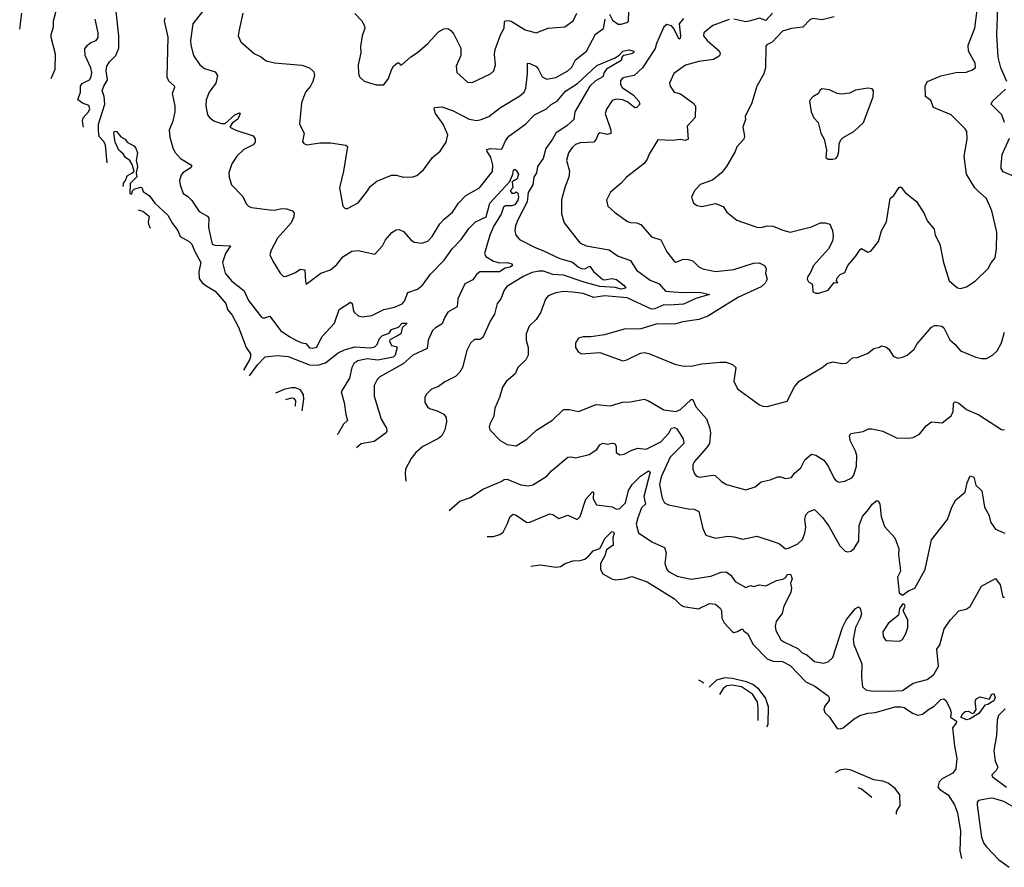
# Model space of a CAD drawing. Extents: x 1268547 to 1425625, y 515768 to 616754.
# Tile 64 of 256: x 1283291 to 1289763, y 588838 to 594411. Entities that reach past the tile are written whole.
import ezdxf

# ---------------------------------------------------------------- set-up
doc = ezdxf.new("R2010")
doc.units = 0

msp = doc.modelspace()

# ---------------------------------------------------------------- linework, layer by layer
at = {"layer": '0CON10XD'}
for points in [[(1283497.3, 594025.7), (1283524, 594085), (1283525.5, 594185), (1283496.9, 594295), (1283497.1, 594315), (1283512.5, 594365), (1283513.1, 594405), (1283534.2, 594485)], [(1283867.1, 593469.2), (1283855, 593586.7), (1283845, 593610), (1283813.1, 593643.1), (1283808.2, 593681.8), (1283809.6, 593725), (1283851.8, 593855), (1283846.1, 593906.1), (1283832.3, 593945), (1283845, 593973.8), (1283869.3, 594015), (1283860, 594075), (1283864.3, 594105.7), (1283881.5, 594135), (1283923.6, 594176.4), (1283941.9, 594225), (1283942.6, 594305), (1283923.6, 594485)], [(1284492.7, 594465), (1284428.6, 594385), (1284414.5, 594275), (1284415.6, 594245), (1284433.1, 594175), (1284475, 594114), (1284505, 594091.4), (1284575, 594067.5), (1284591.4, 594045), (1284580.6, 593995), (1284535.8, 593935), (1284515.8, 593884.2), (1284514.4, 593844.4), (1284525.7, 593785), (1284540, 593765), (1284566.4, 593746.4), (1284615, 593729.5), (1284640.7, 593729.3), (1284705, 593785.6), (1284735, 593800), (1284740, 593795), (1284725, 593756.7), (1284688.3, 593731.7), (1284672.5, 593705), (1284711.2, 593685), (1284825, 593647.1), (1284838.8, 593628.8), (1284838, 593605), (1284825, 593588), (1284765, 593558.1), (1284719.4, 593515), (1284686.4, 593463.6), (1284666, 593405), (1284668, 593375), (1284682.9, 593325), (1284757.9, 593247.9), (1284779.7, 593199.7), (1284795, 593184.2), (1284815, 593176), (1284935, 593160), (1284965, 593158.9), (1285015, 593170.5), (1285045, 593168.1), (1285084.4, 593154.4), (1285095, 593140), (1285093.6, 593115), (1285076.2, 593075), (1284985.8, 592975), (1284944, 592895), (1284936.2, 592865), (1284954.2, 592824.2), (1285004, 592745), (1285025, 592722), (1285045, 592724.5), (1285105, 592750), (1285135, 592770), (1285165, 592766.2), (1285169.2, 592689.2), (1285175, 592672.5), (1285270, 592745), (1285335, 592766), (1285375, 592802.5), (1285415, 592852.5), (1285475, 592888.6), (1285515, 592894.3), (1285625, 592870), (1285675, 592923.3), (1285695.7, 592964.3), (1285737.3, 593012.7), (1285765, 593030), (1285785, 593031.4), (1285815, 593018.6), (1285862.8, 592962.8), (1285885, 592947.5), (1285935, 592941.4), (1285973.3, 592955), (1286002.5, 592985), (1286051.7, 593068.3), (1286080.3, 593099.7), (1286136.7, 593145), (1286176, 593205), (1286224.3, 593255.7), (1286313.3, 593305), (1286397.9, 593412.1), (1286402.2, 593455), (1286387.6, 593507.6), (1286364.3, 593545), (1286362.5, 593557.5), (1286385.4, 593564.6), (1286459.4, 593560.6), (1286483.6, 593615), (1286505.6, 593645), (1286615.7, 593724.3), (1286674.4, 593785), (1286753.1, 593825), (1286785.4, 593854.6), (1286825, 593876), (1286879.3, 593940.7), (1286958, 593992), (1287085, 594110), (1287205, 594160), (1287232.2, 594177.8), (1287256.7, 594205), (1287295, 594214.3), (1287327.5, 594205), (1287325, 594193.3), (1287313.6, 594186.4), (1287262.5, 594175), (1287251.8, 594168.2), (1287245, 594142.2), (1287149.2, 594085), (1287133.2, 594065), (1287124.1, 594035.9), (1287075, 594008.8), (1287037.8, 593975), (1286940, 593805), (1286932.5, 593755), (1286889.3, 593715), (1286815.2, 593665), (1286794, 593625), (1286749.5, 593565), (1286731.3, 593498.7), (1286694.3, 593445), (1286687.3, 593405), (1286670, 593375), (1286663.4, 593325), (1286634.1, 593275), (1286627.4, 593212.6), (1286565.5, 593095), (1286549.5, 593055), (1286545.6, 593025), (1286551.4, 592995), (1286576.4, 592966.4), (1286675.8, 592915), (1286735, 592891.8), (1286841.5, 592841.5), (1286925, 592816.5), (1286963.8, 592785), (1286985, 592775.8), (1287005, 592774), (1287039.7, 592789.7), (1287062.1, 592755), (1287123.4, 592703.4), (1287135, 592700.4), (1287185, 592709.1), (1287215, 592704), (1287265, 592662.9), (1287274.4, 592645), (1287245, 592639.1), (1287205, 592650.5), (1287105, 592657.8), (1287000.6, 592685), (1286865, 592731), (1286795, 592736.6), (1286735, 592757.1), (1286705, 592758.6), (1286660.2, 592749.8), (1286605, 592725.3), (1286493.8, 592656.2), (1286475, 592633.3), (1286454.4, 592575.6), (1286430, 592545), (1286417.8, 592502.2), (1286412.9, 592475), (1286385, 592433.8), (1286335, 592321.2), (1286315, 592308.6), (1286281.3, 592308.7), (1286254.2, 592285), (1286230, 592235), (1286201.9, 592125), (1286185, 592094), (1286155, 592065.8), (1286085, 592030), (1286045, 592000), (1285998.3, 591981.7), (1285963.2, 591946.8), (1285955, 591927.5), (1285953.8, 591895), (1285972, 591865), (1285985, 591854.3), (1286035, 591839.4), (1286078.3, 591818.3), (1286094.2, 591795), (1286097, 591767), (1286085.7, 591715), (1286065.4, 591674.6), (1286045, 591658.1), (1285942, 591605), (1285895.4, 591564.6), (1285864.5, 591525.5), (1285828, 591455), (1285824, 591425), (1285828.9, 591376.4)], [(1288645, 594430), (1288565, 594410), (1288505, 594419.4), (1288485, 594410), (1288438.3, 594361.7), (1288365, 594354.3), (1288305, 594335.8), (1288237.3, 594262.7), (1288202.9, 594247.1), (1288195, 594237.5), (1288193.3, 594095), (1288182.9, 594055), (1288135.8, 593975), (1288104.3, 593865), (1288060, 593775), (1288062.5, 593755), (1288043.8, 593705), (1288055.8, 593645), (1288052, 593625), (1288005, 593576.2), (1287994.2, 593545), (1287938.1, 593445), (1287905, 593404.2), (1287845, 593355.8), (1287765, 593326.7), (1287726.2, 593285), (1287706.2, 593245), (1287720, 593205), (1287745, 593188.8), (1287775, 593182), (1287865, 593202.5), (1287915, 593183.3), (1287940, 593145), (1288005, 593092.5), (1288137.5, 593047.5), (1288165, 593045.8), (1288205, 593055.8), (1288243.2, 593053.2), (1288306.6, 593026.6), (1288355, 593014.3), (1288495, 593050), (1288555, 593075.8), (1288585.9, 593075.9), (1288615.9, 593065.9), (1288632.9, 593025), (1288638.6, 592985), (1288634.2, 592955), (1288607.5, 592905), (1288509.2, 592795), (1288486.7, 592745), (1288471.2, 592725), (1288466.7, 592705), (1288477, 592687), (1288496.4, 592676.4), (1288502.5, 592665), (1288505, 592622.5), (1288523.9, 592613.9), (1288545, 592614), (1288605, 592633.8), (1288645, 592683.3), (1288668.3, 592681.7), (1288660, 592695), (1288663.8, 592715), (1288684.6, 592735.4), (1288715, 592750), (1288734.2, 592795), (1288785.6, 592854.4), (1288815, 592900), (1288825, 592907.5), (1288865, 592883.3), (1288885, 592890), (1288897.7, 592902.3), (1288937, 592953), (1288955, 593022.5), (1288988.6, 593081.4), (1289013.3, 593235), (1289037.5, 593255), (1289065, 593300), (1289075, 593310), (1289085, 593310), (1289112.5, 593275), (1289185.8, 593215), (1289236.9, 593136.9), (1289255, 593089.2), (1289302.5, 593035), (1289309.2, 592995), (1289338.6, 592935), (1289362.9, 592815), (1289400, 592695), (1289455, 592649.2), (1289475, 592644.4), (1289515, 592654.2), (1289574, 592695), (1289656, 592775), (1289677, 592813), (1289703.8, 592845), (1289711.9, 592905), (1289713.1, 593015), (1289680.8, 593155), (1289646.6, 593236.6), (1289590, 593285), (1289568.8, 593305), (1289514.4, 593395), (1289498.6, 593515), (1289520, 593625), (1289516.3, 593676.3), (1289505, 593694.2), (1289413.8, 593785), (1289298, 593835), (1289279.2, 593879.2), (1289245.7, 593905.7), (1289243.2, 593976.8), (1289257.5, 594005), (1289345, 594042.2), (1289445, 594064.3), (1289512.7, 594067.3), (1289555, 594081.2), (1289573.6, 594096.4), (1289570.8, 594125), (1289528, 594205), (1289525.7, 594245), (1289570, 594355), (1289585.6, 594475)], [(1289779.5, 594005), (1289739.8, 594095), (1289722.6, 594165), (1289713.8, 594315), (1289720.2, 594489.8)], [(1283291.1, 594348.6), (1283304.4, 594454.4)], [(1283709.8, 593704.9), (1283704.5, 593745), (1283707.5, 593765), (1283743.5, 593805), (1283752.7, 593825), (1283746.1, 593846.1), (1283705, 593861.5), (1283674, 593885), (1283691.8, 593935), (1283690, 593975), (1283701.7, 593991.7), (1283749.1, 594015), (1283760.3, 594035), (1283765.7, 594064.3), (1283759.1, 594095), (1283720.5, 594175), (1283720, 594220), (1283735.8, 594245), (1283758.6, 594261.4), (1283794.5, 594275.5), (1283806.9, 594295), (1283806.7, 594325), (1283787.7, 594415)], [(1284246.1, 594423.9), (1284241.5, 594405), (1284265.7, 594295.7), (1284257.7, 594035), (1284268.7, 594008.7), (1284306.4, 593976.4), (1284309.5, 593965), (1284293, 593927), (1284310.8, 593845), (1284311.2, 593805), (1284296.7, 593743.3), (1284274.5, 593685), (1284278.3, 593638.3), (1284298.2, 593568.2), (1284310.4, 593540.4), (1284348.3, 593498.3), (1284421.2, 593455), (1284421.2, 593445), (1284412.5, 593435), (1284363.3, 593405), (1284351.7, 593388.3), (1284341.2, 593355), (1284345.9, 593325.9), (1284365, 593267.5), (1284395, 593250), (1284422.1, 593222.1), (1284471.1, 593151.1), (1284525, 593119.2), (1284535, 593106.7), (1284531.1, 593045), (1284555.8, 592935.8), (1284575, 592929.4), (1284676.2, 592925), (1284642.9, 592875), (1284623.5, 592815), (1284641.2, 592745), (1284684.4, 592695), (1284767.5, 592627.5), (1284795.6, 592565), (1284880, 592455), (1284895, 592448.9), (1284935, 592461.4), (1285005, 592368.6), (1285066.2, 592325), (1285111.3, 592301.3), (1285145, 592285.5), (1285172.9, 592282.9), (1285195, 592253.5), (1285215, 592250.5), (1285245, 592258.1), (1285277.5, 592325), (1285360, 592415), (1285390.8, 592505), (1285465, 592554.4), (1285476.9, 592545), (1285484.5, 592495), (1285491.4, 592485), (1285515, 592464.2), (1285545, 592457.5), (1285605, 592465.7), (1285685, 592505.6), (1285755, 592520), (1285805, 592542.2), (1285820.2, 592559.8), (1285842.6, 592617.4), (1285905, 592638.8), (1285938.5, 592665), (1285992.4, 592737.6), (1286080.3, 592829.7), (1286134.6, 592905), (1286193.4, 592965), (1286245, 593040.7), (1286287.6, 593082.4), (1286358, 593115), (1286381.8, 593205), (1286512.2, 593347.8), (1286533.2, 593395), (1286537.1, 593422.9), (1286545, 593427.5), (1286555, 593419.4), (1286569.5, 593395), (1286561.1, 593365), (1286529.2, 593345), (1286533.2, 593306.8), (1286516, 593285), (1286525, 593271.4), (1286545, 593271.2), (1286555, 593280), (1286565, 593270), (1286570.4, 593245), (1286566.1, 593225), (1286545, 593194), (1286525, 593186.3), (1286485, 593187.1), (1286471.8, 593178.2), (1286455, 593132), (1286407.7, 593055), (1286381.5, 592995), (1286345.4, 592875), (1286355, 592854.6), (1286405, 592823.6), (1286445, 592812.9), (1286495.4, 592814.6), (1286526.4, 592806.4), (1286530.7, 592795), (1286515, 592783.3), (1286482.4, 592777.6), (1286445, 592752.7), (1286315, 592752.5), (1286294.4, 592735.6), (1286268.9, 592701.1), (1286216.2, 592675), (1286170.4, 592575), (1286167.1, 592522.9), (1286105, 592488.2), (1286085, 592455.7), (1286069, 592411), (1286023.8, 592386.2), (1286005, 592367.3), (1285975.3, 592305), (1285970, 592250), (1285875, 592204.7), (1285811.3, 592148.7), (1285657.3, 592062.7), (1285640, 592045), (1285621.9, 592005), (1285621.9, 591935), (1285666.7, 591785), (1285701.4, 591725), (1285704.2, 591705.8), (1285699.2, 591695), (1285621.3, 591638.7), (1285535, 591622.5), (1285505.2, 591596.4)], [(1284757.8, 594455), (1284732.9, 594345), (1284727.5, 594305), (1284744, 594265), (1284835, 594186.9), (1284875, 594169.2), (1284911.7, 594141.7), (1284965, 594127.5), (1285145, 594113.1), (1285195, 594095.6), (1285225, 594068.8), (1285228.1, 594045), (1285217.1, 594005), (1285202, 593975), (1285168.8, 593935), (1285143.8, 593865), (1285130, 593725), (1285161.8, 593665), (1285150, 593610), (1285157.7, 593597.7), (1285178, 593588), (1285265, 593601.9), (1285335, 593601.9), (1285435.5, 593585.5), (1285445, 593577.5), (1285420, 593415), (1285392.5, 593305), (1285414.2, 593185), (1285430.5, 593169.5), (1285445, 593170.8), (1285515, 593206.7), (1285577.5, 593285), (1285594.4, 593315.6), (1285639.7, 593350.3), (1285735, 593388.6), (1285765, 593388.9), (1285815, 593376.9), (1285875, 593378.6), (1285902.1, 593387.9), (1285945, 593424), (1286004, 593505), (1286055, 593546), (1286094, 593605), (1286105.8, 593655), (1286075.4, 593725), (1286024.5, 593795), (1286014.5, 593825), (1286017.5, 593835), (1286065, 593838.6), (1286135, 593814.6), (1286245, 593756.4), (1286295, 593748.1), (1286325, 593754.2), (1286375, 593775.8), (1286452, 593835), (1286579.6, 593910.4), (1286607.1, 593935), (1286618.9, 593961.1), (1286629.3, 594055), (1286630, 594125), (1286645, 594123.8), (1286685, 594104.3), (1286699.2, 594089.2), (1286725, 594035.6), (1286755, 594020), (1286815, 594032.2), (1286895, 594075.6), (1286920.1, 594099.9), (1286945, 594148.5), (1287016.4, 594205), (1287075, 594315.5), (1287127.5, 594352.5), (1287139.2, 594415)], [(1285495, 594452), (1285537, 594407), (1285556, 594375), (1285559.2, 594355), (1285541.9, 594305), (1285531.4, 594235), (1285533.9, 594193.9), (1285516.2, 594115), (1285517.7, 594057.7), (1285525, 594036.7), (1285555, 594006.7), (1285635, 593983.8), (1285685, 593983.3), (1285715.7, 594024.3), (1285735, 594082.5), (1285748.8, 594105), (1285775, 594126.7), (1285785, 594127.5), (1285795, 594113.3), (1285805, 594116.7), (1285862.4, 594167.6), (1285905, 594196), (1285974.4, 594255.6), (1286045, 594330.8), (1286079.2, 594350.8), (1286105, 594352.9), (1286125, 594340.8), (1286145, 594316), (1286190.8, 594225), (1286190, 594175), (1286160, 594105), (1286164.6, 594064.6), (1286235, 594000), (1286265, 593998.6), (1286386.7, 594055), (1286408, 594075), (1286419.2, 594115), (1286412.5, 594185), (1286415.6, 594215), (1286454.2, 594315.8), (1286476, 594355), (1286478.1, 594395), (1286485, 594404.2), (1286505, 594407.1), (1286521.1, 594401.1), (1286613.3, 594345), (1286685, 594324), (1286765, 594355.6), (1286875, 594364.4), (1286928.1, 594405), (1286952.9, 594455)], [(1287655, 594419), (1287626.6, 594385), (1287634.7, 594305.3), (1287632.2, 594287.8), (1287626.2, 594283.8), (1287589, 594355), (1287575, 594370.2), (1287545, 594379.4), (1287525, 594363.8), (1287477.3, 594255), (1287468.7, 594221.3), (1287384.5, 594095), (1287329.4, 594045), (1287255, 594028.8), (1287239.2, 594010.8), (1287239.7, 593985), (1287251.8, 593965), (1287325.4, 593915), (1287360, 593875), (1287367.5, 593855), (1287347.5, 593835), (1287335, 593831.2), (1287288.1, 593868.1), (1287255, 593883.8), (1287211.7, 593888.3), (1287185, 593880), (1287147.3, 593822.7), (1287140.6, 593795), (1287177.3, 593685), (1287176.4, 593663.6), (1287155, 593656.5), (1287103.5, 593666.5), (1287092.4, 593657.6), (1287080.6, 593625), (1287065, 593606.9), (1286975, 593600.6), (1286945, 593590), (1286925, 593574), (1286899.2, 593535), (1286885.9, 593485.9), (1286904.4, 593415), (1286900.6, 593375), (1286876.9, 593315), (1286853.4, 593226.6), (1286852.9, 593135), (1286870.8, 593075), (1286972.5, 592945), (1287014, 592924), (1287165, 592898.2), (1287225, 592855.6), (1287306.9, 592826.9), (1287344.4, 592765), (1287435, 592697.8), (1287495, 592673.5), (1287535, 592625.2), (1287645, 592617.7), (1287759.3, 592619.3), (1287825.8, 592605), (1287735, 592578.1), (1287655, 592540.1), (1287564.5, 592534.5)], [(1287955, 594412), (1287847.4, 594372.6), (1287788.6, 594325), (1287785.8, 594305), (1287809.2, 594275), (1287892, 594205), (1287895.7, 594185), (1287888.8, 594171.2), (1287851.2, 594148.8), (1287755, 594137.3), (1287667.8, 594112.2), (1287591.7, 594058.3), (1287562, 593995), (1287566, 593975), (1287594, 593935), (1287635, 593922.9), (1287716.7, 593865), (1287733.3, 593845), (1287731.7, 593768.3), (1287678.8, 593711.2), (1287684, 593626), (1287665, 593617.5), (1287635, 593623.5), (1287582.7, 593617.3), (1287485, 593621.2), (1287427.7, 593527.7), (1287415.4, 593494.6), (1287395, 593465.8), (1287278.8, 593375), (1287244.2, 593335.8), (1287175, 593276.2), (1287147.5, 593225), (1287156.2, 593185), (1287201.2, 593145), (1287286.7, 593085), (1287305, 593077.5), (1287345.5, 593075.5), (1287374.4, 593064.4), (1287445, 592982.9), (1287505, 592963.1), (1287544.2, 592884.2), (1287591.2, 592825), (1287605, 592816.2), (1287655, 592836), (1287685, 592834.2), (1287716.7, 592825), (1287755, 592786), (1287782.4, 592772.4), (1287865, 592755.8), (1287985, 592768), (1288115, 592811.2), (1288152.8, 592812.8), (1288186.2, 592795), (1288198, 592775), (1288194.3, 592745), (1288203.3, 592705), (1288190.6, 592679.4), (1288164.3, 592655), (1288015, 592587.8), (1287815, 592460.8), (1287755, 592440), (1287650, 592425), (1287605, 592412), (1287475, 592409.4), (1287375, 592378.6), (1287265, 592375.6), (1287135, 592338.6), (1287045, 592325.8), (1286994.1, 592325.9), (1286963.9, 592316.1), (1286943.6, 592286.4), (1286943.8, 592255), (1286963.3, 592225), (1286985, 592214), (1287105, 592222), (1287255, 592168.8), (1287282.5, 592175), (1287371.7, 592218.3), (1287395, 592222), (1287427, 592217), (1287597, 592147), (1287645, 592135.8), (1287705, 592133.1), (1287775, 592147.5), (1287895, 592158.6), (1287935, 592158.6), (1287977.5, 592145), (1287998.6, 592125), (1287985.8, 592035), (1288008.8, 591985), (1288155, 591878.8), (1288175, 591870), (1288205, 591868.8), (1288335, 591902), (1288385, 591996.2), (1288415, 592033.8), (1288565.5, 592124.5), (1288598.8, 592151.2), (1288635, 592162), (1288695, 592151.2), (1288725, 592153.8), (1288765, 592188.8), (1288795, 592190), (1288863.9, 592216.1), (1288905, 592250), (1288941.7, 592258.3)], [(1287167.7, 594447.7), (1287188.2, 594408.2), (1287225, 594382.5), (1287245, 594381.1), (1287288, 594395), (1287293.6, 594406.4), (1287295, 594460)], [(1288240.3, 594455), (1288195, 594407.2), (1288155, 594420.5), (1288095, 594403.1), (1288065, 594396.5), (1287985.3, 594414.7)], [(1288635, 593494), (1288655, 593498.8), (1288667.7, 593512.3), (1288675.8, 593544.2), (1288678, 593595), (1288688.3, 593621.7), (1288703.4, 593636.6), (1288775, 593676.2), (1288836.7, 593735), (1288902, 593905), (1288903.8, 593943.8), (1288895, 593957.5), (1288865, 593961.2), (1288785, 593947.5), (1288745, 593927.5), (1288695, 593921.2), (1288665, 593926.2), (1288615, 593951.2), (1288563.9, 593956.1), (1288550, 593945), (1288542.5, 593925), (1288505, 593903.3), (1288486.7, 593885), (1288483.3, 593875), (1288493.8, 593805), (1288511.2, 593765), (1288540, 593735), (1288556.7, 593665), (1288580, 593625), (1288593.3, 593555), (1288590, 593505), (1288605, 593494), (1288635, 593494)], [(1289765.2, 593735.2), (1289747.1, 593785), (1289675.8, 593855), (1289685.8, 593875), (1289770, 593955)], [(1283970.6, 593314), (1283973.1, 593336.9), (1283987.1, 593355), (1283996.7, 593385), (1284028.9, 593401.1), (1284043.3, 593415), (1284030, 593460), (1284015.4, 593485.4), (1283985.5, 593505), (1283970.3, 593530.3), (1283943, 593553), (1283919.4, 593605), (1283909.7, 593665), (1283915, 593677.3), (1283927.1, 593677.1), (1283955, 593642), (1283983.3, 593625), (1283997.5, 593605), (1284042.3, 593582.3), (1284055, 593566.7), (1284065.6, 593535), (1284056, 593485), (1284066, 593446), (1284056.9, 593405), (1284062.1, 593377.9), (1284017.5, 593335), (1284015, 593267.5), (1284027.5, 593265), (1284033, 593287), (1284043, 593297), (1284085, 593310), (1284095, 593307.5), (1284101.7, 593281.7), (1284145, 593253.3), (1284178.8, 593205), (1284265.2, 593125.2), (1284295, 593071.1), (1284330.4, 593025), (1284346.2, 592985), (1284405, 592951.9), (1284423.5, 592935), (1284440.5, 592890.5), (1284482.3, 592815), (1284469.3, 592755), (1284469.7, 592709.7), (1284490, 592680), (1284520.2, 592660.2), (1284575, 592625.7), (1284645, 592545.8), (1284656.7, 592505), (1284687.7, 592467.7), (1284729.9, 592389.9), (1284780.6, 592255), (1284808.1, 592215), (1284809.1, 592195), (1284801.9, 592175), (1284763, 592106.4)], [(1289885, 593355.6), (1289755, 593411.9), (1289742, 593432), (1289742.2, 593455), (1289748.9, 593525), (1289797.8, 593632.2)], [(1284150.8, 593039.4), (1284140, 593065), (1284137, 593083), (1284143.3, 593115), (1284099.6, 593149.6), (1284072.1, 593159.3)], [(1287564.5, 592534.5), (1287525, 592535.3), (1287465, 592510.9), (1287445, 592508.6), (1287285, 592581.7), (1287135, 592596.3), (1287065, 592585.3), (1286995, 592610.9), (1286925, 592620), (1286865, 592624.4), (1286815.5, 592614.5), (1286765, 592595.8), (1286747.4, 592572.6), (1286715.4, 592484.6), (1286685, 592440), (1286640.8, 592395), (1286620, 592345), (1286619.2, 592305), (1286633.8, 592255), (1286632.5, 592205), (1286617.5, 592175), (1286565.7, 592124.3), (1286547.9, 592082.1), (1286488.8, 592031.2), (1286463.8, 591995), (1286445, 591927.5), (1286413.2, 591856.8), (1286407.1, 591805), (1286384.5, 591755.5), (1286377.5, 591735), (1286381.2, 591715), (1286450, 591645), (1286495, 591616.9), (1286555, 591608.1), (1286625, 591652.5), (1286688.6, 591711.4), (1286795, 591779.2), (1286865, 591848.8), (1286905, 591848), (1286965, 591835.7), (1287079.7, 591880.3), (1287175, 591871.4), (1287253.8, 591896.2), (1287305, 591897.5), (1287395, 591915.7), (1287425, 591906), (1287525, 591846.2), (1287604.4, 591834.4), (1287635, 591848.5), (1287705, 591914.3), (1287715, 591913.8), (1287736.2, 591866.2), (1287805, 591787.5), (1287825, 591730), (1287832.9, 591695), (1287825.6, 591625), (1287805.6, 591595), (1287724.2, 591505), (1287716.2, 591485), (1287716.2, 591455), (1287725.8, 591425.8), (1287740.3, 591410.3), (1287762.1, 591402.1), (1287845, 591416.9), (1287863.4, 591413.4), (1287904.3, 591375), (1287936.2, 591355), (1288065, 591318.8), (1288125, 591340.6), (1288165, 591372.9), (1288225, 591385.6), (1288275, 591405.7), (1288295, 591406), (1288325, 591393.8), (1288365, 591401.2), (1288385, 591430), (1288425, 591463.8), (1288453, 591517), (1288495, 591553.8), (1288525, 591548), (1288575.8, 591515), (1288605.6, 591475), (1288645, 591393.3), (1288658.3, 591378.3), (1288675, 591371.2), (1288715, 591376), (1288761.2, 591398.8), (1288773.9, 591416.1), (1288790.8, 591475), (1288792.9, 591545), (1288785, 591573.3), (1288748.9, 591645), (1288746, 591674), (1288755, 591690), (1288835, 591702.5), (1288869.5, 591720.5), (1288891.7, 591721.7), (1288965, 591705.8), (1289055, 591662.5), (1289135, 591658.8), (1289165, 591663.3), (1289205, 591686.2), (1289250.3, 591739.7), (1289283.9, 591766.1), (1289355, 591760), (1289414.3, 591805.7), (1289428, 591835), (1289428.8, 591885), (1289434.2, 591895.8), (1289442.5, 591897.5), (1289465, 591890), (1289515, 591847.5), (1289595, 591812.2), (1289745, 591716.2), (1289765, 591713.8)], [(1284800.6, 592069.9), (1284855, 592141.2), (1284905, 592194.8), (1284985, 592203.4), (1285055, 592195.9), (1285195, 592142.5), (1285251.2, 592138.8), (1285302.1, 592155), (1285385, 592220), (1285425, 592240.9), (1285495, 592259.2), (1285595, 592252.5), (1285625, 592260.8), (1285640.6, 592275), (1285656.2, 592315), (1285675, 592334.6), (1285718.9, 592351.1), (1285734.5, 592375), (1285780.8, 592389.2), (1285805, 592415.8), (1285837.5, 592415), (1285806, 592385), (1285795.8, 592345), (1285775, 592332.9), (1285725, 592305.8), (1285722.2, 592297.8), (1285735, 592270), (1285765, 592263.3), (1285771.2, 592255), (1285758.2, 592205), (1285745, 592191.2), (1285645, 592173), (1285575, 592180.3), (1285512.7, 592167.3), (1285488.5, 592151.5), (1285473.2, 592125), (1285458.8, 592055), (1285403.6, 591965), (1285424.6, 591895), (1285434.5, 591815), (1285446.9, 591775), (1285418.6, 591751.4), (1285385, 591690), (1285378.1, 591682.8)], [(1288941.7, 592258.3), (1288955, 592267.5), (1288985, 592260), (1289003.3, 592245), (1289035, 592196.7), (1289066.4, 592186.4), (1289095, 592192), (1289125.5, 592204.5), (1289170, 592245), (1289190.9, 592279.1), (1289285, 592389.2), (1289305, 592400.8), (1289325, 592401.4), (1289352.5, 592395), (1289366.7, 592385), (1289405, 592306.2), (1289441.2, 592275), (1289475, 592234), (1289575, 592191.2), (1289612.7, 592182.7), (1289645, 592184.2), (1289686.2, 592205), (1289716.4, 592233.6), (1289745, 592286.7), (1289763.5, 592356.5)], [(1285147.9, 591838.6), (1285159.2, 591915), (1285156.3, 591945), (1285136.7, 591976.7), (1285105, 591991.1), (1285075, 591990.8), (1285030.3, 591979.8), (1284972.2, 591955.6)], [(1285101.9, 591869.2), (1285105, 591873.3), (1285106.4, 591905), (1285095, 591920.5), (1285075, 591923.1), (1285037.5, 591912.1)], [(1286113.5, 591182.9), (1286185, 591245.6), (1286255, 591270), (1286335, 591324.3), (1286455.6, 591374.4), (1286475, 591388.8), (1286495, 591390), (1286585, 591353.3), (1286635, 591345.7), (1286665, 591351.9), (1286755, 591408.6), (1286787.1, 591445), (1286895, 591534.2), (1286915, 591537.5), (1286945, 591530), (1287035, 591553.1), (1287084.6, 591585.4), (1287103.7, 591616.3), (1287124, 591626), (1287155, 591619.6), (1287185, 591626.2), (1287203.5, 591623.5), (1287212.5, 591605), (1287212.5, 591565), (1287235, 591550), (1287265, 591554.4), (1287315, 591580.6), (1287355, 591593.3), (1287408.3, 591588.3), (1287505, 591635.9), (1287558.1, 591691.9), (1287575, 591725.2), (1287595, 591730.4), (1287610, 591720), (1287652.7, 591655), (1287657.2, 591625), (1287567.5, 591535), (1287506.6, 591405), (1287496.2, 591355), (1287513.5, 591265), (1287529.2, 591235), (1287555, 591220.9), (1287685, 591194.7), (1287725, 591192.1), (1287755, 591177.5), (1287781.2, 591065), (1287802.1, 591022.1), (1287865, 591001.1), (1287945, 591014.4), (1287985, 591011.4), (1288045, 590995.6), (1288135.5, 591015.5), (1288262.7, 590972.7), (1288284.4, 590964.4), (1288325, 590931.5), (1288345, 590935.4), (1288406.2, 590965), (1288436, 590994), (1288452.7, 591035), (1288458.7, 591075), (1288452.1, 591125), (1288457.5, 591155), (1288475, 591175.5), (1288515, 591190.8), (1288568, 591138), (1288610.7, 591080.7), (1288681.7, 590951.7), (1288716, 590916), (1288735, 590912.5), (1288755, 590917.5), (1288776.5, 590933.5), (1288807.5, 590985), (1288809.1, 591085), (1288831.9, 591145), (1288870.5, 591189.5), (1288893.5, 591226.5), (1288925, 591250.5), (1288935.9, 591245.9), (1288945.3, 591225.3), (1288953.8, 591145), (1288975, 591078.8), (1289043.1, 591003.1), (1289070.6, 590935), (1289067, 590893), (1289079.4, 590805)], [(1286364.3, 591012.4), (1286405, 591012.5), (1286448, 591025), (1286468.7, 591041.3), (1286495, 591093.8), (1286514.6, 591145.4), (1286535, 591160), (1286555, 591154.3), (1286625, 591105.6), (1286645, 591107.1), (1286775, 591161.4), (1286795, 591157.5), (1286835, 591130.8), (1286895, 591152.5), (1286955, 591124), (1286976.2, 591143.8), (1287011.9, 591258.1), (1287057, 591307), (1287063.6, 591303.6), (1287061.4, 591261.4), (1287082.1, 591222.1), (1287185, 591208.6), (1287215, 591193.6), (1287235, 591196.5), (1287273.2, 591235), (1287292.2, 591315), (1287317.3, 591355), (1287370.9, 591409.1), (1287425, 591444.3), (1287436, 591435), (1287394, 591275), (1287404.8, 591225.2), (1287378.7, 591201.4), (1287354.6, 591134.6), (1287344, 591095), (1287357.8, 591037.8), (1287446.8, 590976.8), (1287530, 590940), (1287540.9, 590905), (1287531.4, 590835), (1287545.7, 590795.7), (1287555, 590782), (1287612.6, 590752.6), (1287705, 590733.3), (1287835, 590752.9), (1287902.4, 590777.6), (1287935, 590780.5), (1287965, 590759.4), (1287995, 590717.8), (1288065, 590678), (1288095, 590690), (1288115, 590684.2), (1288155, 590694.3), (1288195, 590689.2), (1288265, 590722.5), (1288308.1, 590731.9), (1288326, 590744), (1288336.4, 590763.6), (1288357.5, 590765), (1288368.8, 590735), (1288357.5, 590705), (1288363.8, 590673.8), (1288360, 590645), (1288314.5, 590555), (1288302.4, 590507.6), (1288285.4, 590484.6), (1288262.5, 590455), (1288256, 590424), (1288261.9, 590395), (1288295, 590334), (1288315, 590319.2), (1288405, 590277.5), (1288435, 590247.5), (1288465, 590234.3), (1288515, 590190.6), (1288575, 590178.9), (1288605, 590188.9), (1288635, 590217.1), (1288699.6, 590415), (1288725, 590466.9), (1288785, 590539.2), (1288805, 590550), (1288815, 590541.2), (1288824.4, 590504.4), (1288815.9, 590475), (1288784, 590415), (1288768.6, 590335), (1288775, 590302.5), (1288827.5, 590175), (1288824.4, 590085), (1288832, 590025), (1288852.5, 590005), (1288885, 589998.6), (1289004.4, 589995.6), (1289095, 590001.2), (1289165, 590047.8), (1289255, 590072.2), (1289300.6, 590105), (1289330.2, 590159.8), (1289318.8, 590271.2), (1289338.7, 590301.3), (1289368, 590405), (1289409.2, 590465), (1289465, 590524), (1289512.5, 590535), (1289537.9, 590552.1), (1289613.6, 590686.4), (1289705, 590736.2), (1289735.5, 590695), (1289754.4, 590614.4), (1289765, 590612.9)], [(1289079.4, 590805), (1289080, 590785), (1289060, 590745), (1289071.7, 590641.7), (1289095, 590627.5), (1289133.9, 590656.1), (1289175.8, 590674.2), (1289244, 590795), (1289285, 590990), (1289390, 591125), (1289417.5, 591205), (1289445, 591253.8), (1289505, 591303.8), (1289518.1, 591365), (1289538.3, 591411.7), (1289562.3, 591402.3), (1289575, 591350), (1289615, 591312.5), (1289633.3, 591205), (1289661.1, 591155), (1289674.6, 591104.6), (1289705, 591062), (1289767.5, 591035)], [(1286650.6, 590817.8), (1286715, 590826.2), (1286815, 590810.8), (1286845, 590816), (1286876.7, 590835), (1286927.4, 590852.6), (1286975, 590855.4), (1287005.2, 590864.8), (1287031.5, 590885), (1287060.5, 590919.5), (1287104, 590935), (1287138.9, 591001.1), (1287183.8, 591045), (1287195, 591043.8), (1287198.9, 591035), (1287190.2, 591005), (1287192.7, 590955), (1287148.8, 590925), (1287137.9, 590885), (1287109.6, 590835), (1287109.2, 590795), (1287125, 590768.2), (1287183.8, 590733.8), (1287205, 590728.5), (1287264.6, 590735.4), (1287315, 590750.4), (1287415, 590713.9), (1287595, 590602.6), (1287635, 590564), (1287655, 590553.6), (1287752.7, 590537.3), (1287825, 590571.8), (1287865, 590568.6), (1287895, 590541.2), (1287904.2, 590525), (1287906.4, 590475), (1287922.1, 590445), (1287975, 590387.4), (1287985, 590382.5), (1288008.7, 590388.7), (1288035, 590404), (1288045, 590402.5), (1288051.1, 590391.1), (1288075, 590374), (1288113.2, 590303.2), (1288205, 590207.9), (1288243.8, 590193.8), (1288305, 590191), (1288356.4, 590165), (1288457.6, 590057.6), (1288517.7, 590027.7), (1288604.4, 589964.4), (1288612.7, 589952.7), (1288611.4, 589935), (1288580.8, 589895), (1288575.8, 589875), (1288584.2, 589855), (1288614.1, 589824.1), (1288665, 589750.5), (1288685, 589748.5), (1288705, 589754.6), (1288775.5, 589815), (1288814.3, 589835), (1288865, 589851.8), (1288915, 589856.2), (1289045, 589892.5), (1289085, 589893.3), (1289105, 589887.5), (1289160.4, 589850.4), (1289195, 589837.5), (1289225, 589844.4), (1289265, 589876.2), (1289302.7, 589897.3), (1289345, 589940), (1289365.8, 589945.8), (1289378.8, 589935), (1289404.1, 589884.1), (1289412.9, 589855), (1289410, 589825), (1289448, 589798), (1289446.7, 589785), (1289423.3, 589755), (1289435.5, 589635), (1289451.2, 589555), (1289445.4, 589484.6), (1289424.3, 589455.7), (1289355, 589418.8), (1289335, 589400), (1289326.7, 589365), (1289339.5, 589349.5), (1289393.3, 589315), (1289435, 589247.5), (1289455.8, 589195), (1289475.6, 589075), (1289470, 588945), (1289482.5, 588895.9)], [(1289075, 590323.8), (1289093.3, 590335), (1289116.2, 590375), (1289130, 590415), (1289128, 590465), (1289097.5, 590525), (1289112.5, 590555), (1289105, 590567.5), (1289095, 590567.5), (1289075, 590540), (1289067.5, 590495), (1288998.8, 590441.2), (1288964.3, 590385), (1288967.1, 590355), (1288985, 590329.2), (1289075, 590323.8)], [(1287785.9, 590046.5), (1287782.8, 590052.8), (1287754.9, 590067.6)], [(1288205.3, 589762.2), (1288209.9, 589780.1), (1288213.4, 589893.4), (1288192.7, 589952.7), (1288149.2, 590009.2), (1288110.5, 590040.5), (1288068.1, 590058.1), (1287975, 590079.2), (1287927.1, 590082.9), (1287872, 590068), (1287822.7, 590021.6)], [(1288144.2, 589803.6), (1288146, 589884), (1288139.8, 589925), (1288107, 589977), (1288035, 590025.1), (1287975, 590035.7), (1287938.4, 590031.6), (1287915, 590013.3), (1287891.4, 589975)], [(1289515, 589808.3), (1289476.7, 589825), (1289490, 589850), (1289505, 589863.1), (1289525, 589863.3), (1289555, 589849.5), (1289566.1, 589853.9), (1289577.1, 589875), (1289570.5, 589925), (1289578.6, 589945), (1289605, 589958.9), (1289665, 589942.5), (1289679.2, 589975), (1289695, 589980), (1289703.5, 589955), (1289695, 589932.5), (1289655, 589908.2), (1289635, 589904.4), (1289595, 589848.7), (1289535, 589812.2), (1289515, 589808.3)], [(1289769.8, 589880.2), (1289726, 589835), (1289715.4, 589805), (1289711.2, 589705), (1289694.1, 589605.9), (1289703.1, 589535), (1289720, 589495), (1289709.4, 589475), (1289680.6, 589445), (1289682.5, 589435), (1289776.5, 589365)], [(1289054.8, 589186), (1289054.4, 589205), (1289077.6, 589245), (1289076.4, 589315), (1289046.2, 589355), (1288998.8, 589391.2), (1288965, 589403.1), (1288905, 589412.4), (1288755.5, 589475.5), (1288716, 589484), (1288682.8, 589477.2), (1288651.5, 589459.5)], [(1288892.6, 589296), (1288825, 589352.1), (1288805, 589359.2), (1288800.3, 589358.6)], [(1289845, 589221.1), (1289760.1, 589270.1), (1289695, 589290.7), (1289675, 589292.6), (1289592.6, 589277.4), (1289585, 589266.2), (1289584.8, 589245.2), (1289614.3, 589035), (1289627.9, 588995), (1289645, 588971.1), (1289725, 588889.2), (1289795, 588837.5)]]:
    msp.add_lwpolyline(points, dxfattribs=at)

doc.saveas('drawing.dxf')
